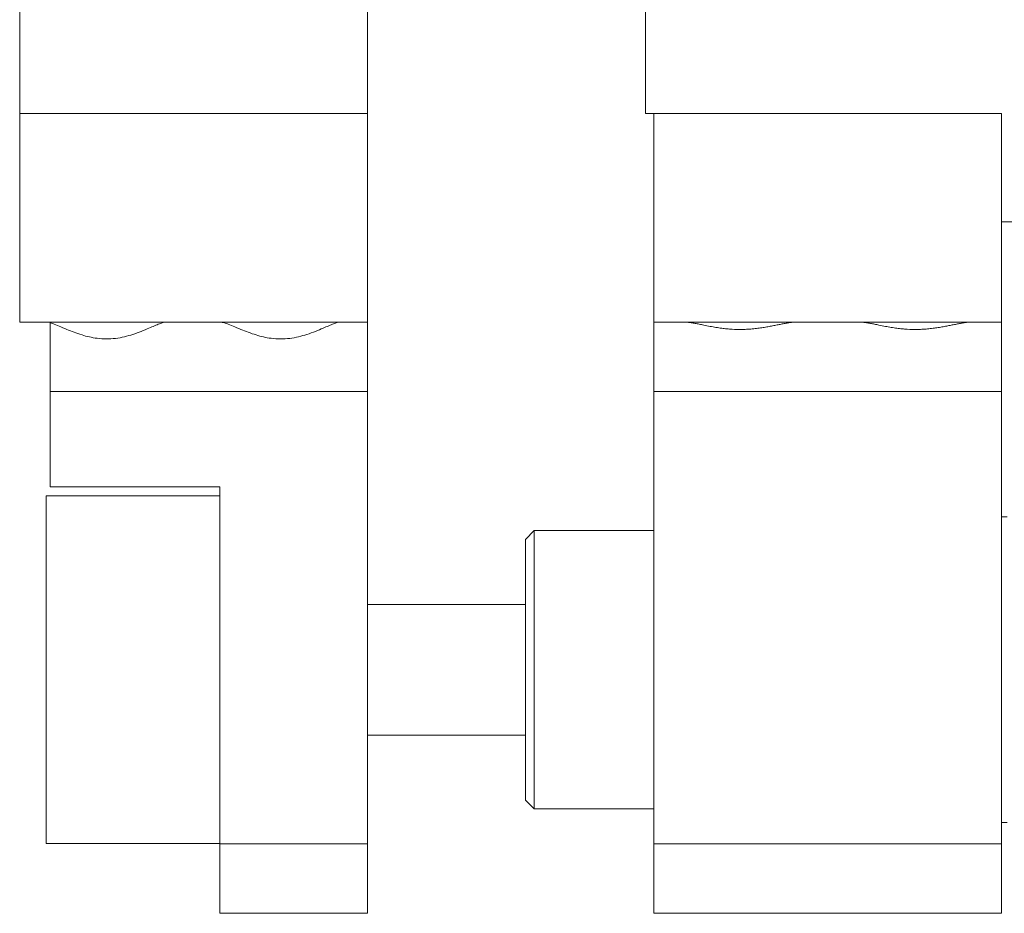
# Model space of a CAD drawing. Header units: inches. Extents: x 3.7 to 30.1, y 2.5 to 21.4.
# Tile 1 of 29: x 4 to 5.7, y 10.1 to 11.7. Entities that reach past the tile are written whole.
import ezdxf

# ---------------------------------------------------------------- set-up
doc = ezdxf.new("R2010")
doc.units = ezdxf.units.IN
doc.header["$MEASUREMENT"] = 0

msp = doc.modelspace()

# ---------------------------------------------------------------- linework, layer by layer
at = {"color": 7, "linetype": 'Continuous', "lineweight": 15}
for p, q in [((3.9792, 11.5316), (3.9792, 13.5666)), ((4.6042, 11.5316), (4.6042, 13.5666)), ((5.1042, 13.5666), (5.1042, 11.5316)), ((3.9792, 11.5316), (3.9792, 11.1566)), ((4.6042, 11.5316), (3.9792, 11.5316)), ((4.6042, 11.5316), (4.6042, 11.1566)), ((5.1042, 11.5316), (5.7442, 11.5316)), ((5.1192, 11.5316), (5.1192, 11.1566)), ((5.7442, 11.5282), (5.7442, 11.5316)), ((5.7442, 11.5282), (5.7442, 11.1566)), ((5.7442, 11.3366), (6.0314, 11.3366)), ((4.6042, 11.1566), (3.9792, 11.1566)), ((3.9792, 11.1565), (3.9792, 11.1566)), ((3.9792, 11.1565), (4.0294, 11.1565)), ((4.0294, 11.1565), (4.0342, 11.1565)), ((4.0342, 11.1565), (4.0342, 11.1554)), ((4.0342, 11.1554), (4.0342, 11.0316)), ((4.6042, 11.1566), (4.6042, 11.0316)), ((5.7442, 11.1566), (5.1192, 11.1566)), ((5.1192, 11.0316), (5.1192, 11.1566)), ((5.7442, 11.1566), (5.7442, 11.0316)), ((4.6042, 11.0316), (4.0342, 11.0316)), ((4.0342, 11.0316), (4.0342, 10.8606)), ((4.6042, 11.0316), (4.6042, 10.2186)), ((5.7442, 11.0316), (5.1192, 11.0316)), ((5.1192, 11.0316), (5.1192, 10.2186)), ((5.7442, 11.0316), (5.7442, 10.2186)), ((4.0342, 10.8606), (4.3392, 10.8606)), ((4.3392, 10.8606), (4.3392, 10.2186)), ((4.3392, 10.8441), (4.0267, 10.8441)), ((4.0267, 10.8441), (4.0267, 10.2191)), ((5.7542, 10.8066), (5.7442, 10.8066)), ((4.9039, 10.7816), (4.8882, 10.7659)), ((5.1192, 10.7816), (4.9039, 10.7816)), ((4.9039, 10.7816), (4.9039, 10.2816)), ((4.8882, 10.2972), (4.8882, 10.7659)), ((4.8882, 10.6491), (4.6042, 10.6491)), ((4.6042, 10.4141), (4.8882, 10.4141)), ((4.8882, 10.2972), (4.9039, 10.2816)), ((4.9039, 10.2816), (5.1192, 10.2816)), ((5.7442, 10.2566), (5.7542, 10.2566)), ((4.0267, 10.2191), (4.3392, 10.2191)), ((4.3392, 10.2186), (4.6042, 10.2186)), ((4.3392, 10.0936), (4.3392, 10.2186)), ((4.6042, 10.2186), (4.6042, 10.0936)), ((5.1192, 10.2186), (5.7442, 10.2186)), ((5.1192, 10.0936), (5.1192, 10.2186)), ((5.7442, 10.2186), (5.7442, 10.0936)), ((4.6042, 10.0936), (4.3392, 10.0936)), ((5.7442, 10.0936), (5.1192, 10.0936))]:
    msp.add_line(p, q, dxfattribs=at)
for points, knots in [([(4.2426, 11.1566), (4.2424, 11.1565), (4.2396, 11.1565), (4.231, 11.1539), (4.2112, 11.1453), (4.1845, 11.1343), (4.152, 11.126), (4.1194, 11.1261), (4.0892, 11.1334), (4.0612, 11.1443), (4.0431, 11.1525), (4.0357, 11.1549), (4.0342, 11.1554)], [0, 0, 0, 0, 0.00851, 0.110685, 0.222246, 0.355236, 0.474209, 0.593985, 0.697914, 0.818388, 0.964639, 1, 1, 1, 1]), ([(4.5556, 11.1566), (4.5554, 11.1565), (4.5526, 11.1565), (4.544, 11.1539), (4.5242, 11.1453), (4.4975, 11.1343), (4.465, 11.126), (4.4324, 11.1261), (4.4022, 11.1334), (4.3743, 11.1442), (4.3519, 11.1545), (4.3441, 11.156), (4.3408, 11.1566)], [0, 0, 0, 0, 0.007982, 0.103822, 0.208465, 0.333208, 0.444804, 0.557152, 0.654636, 0.76764, 0.904822, 1, 1, 1, 1]), ([(5.3746, 11.1566), (5.3729, 11.1565), (5.3695, 11.1564), (5.3636, 11.1557), (5.3571, 11.1546), (5.35, 11.1533), (5.3426, 11.1518), (5.3348, 11.1502), (5.3265, 11.1486), (5.3177, 11.1471), (5.3085, 11.1457), (5.2987, 11.1445), (5.2886, 11.1437), (5.2755, 11.1432), (5.2627, 11.1435), (5.2504, 11.1444), (5.2407, 11.1456), (5.2307, 11.1471), (5.2197, 11.149), (5.2098, 11.151), (5.2009, 11.1528), (5.1933, 11.1543), (5.1863, 11.1555), (5.1796, 11.1564), (5.1758, 11.1565), (5.1738, 11.1566)], [0, 0, 0, 0, 0.0386527, 0.077638, 0.1175859, 0.1578345, 0.1964742, 0.235351, 0.2749543, 0.3148096, 0.3561388, 0.3977848, 0.4404931, 0.4835992, 0.560097, 0.5989738, 0.6384453, 0.6848937, 0.731775, 0.7887025, 0.8295948, 0.8707729, 0.9129056, 0.955406, 1, 1, 1, 1]), ([(5.6896, 11.1566), (5.6879, 11.1565), (5.6845, 11.1564), (5.6786, 11.1557), (5.6721, 11.1546), (5.665, 11.1533), (5.6576, 11.1518), (5.6498, 11.1502), (5.6415, 11.1486), (5.6327, 11.1471), (5.6235, 11.1457), (5.6137, 11.1445), (5.6036, 11.1437), (5.5905, 11.1432), (5.5777, 11.1435), (5.5654, 11.1444), (5.5557, 11.1456), (5.5457, 11.1471), (5.5347, 11.149), (5.5248, 11.151), (5.5159, 11.1528), (5.5083, 11.1543), (5.5013, 11.1555), (5.4946, 11.1564), (5.4908, 11.1565), (5.4888, 11.1566)], [0, 0, 0, 0, 0.0386527, 0.077638, 0.1175859, 0.1578345, 0.1964742, 0.235351, 0.2749543, 0.3148096, 0.3561388, 0.3977848, 0.4404931, 0.4835992, 0.560097, 0.5989738, 0.6384453, 0.6848937, 0.731775, 0.7887025, 0.8295948, 0.8707729, 0.9129056, 0.955406, 1, 1, 1, 1])]:
    msp.add_open_spline(points, degree=3, knots=knots, dxfattribs=at)

doc.saveas('drawing.dxf')
